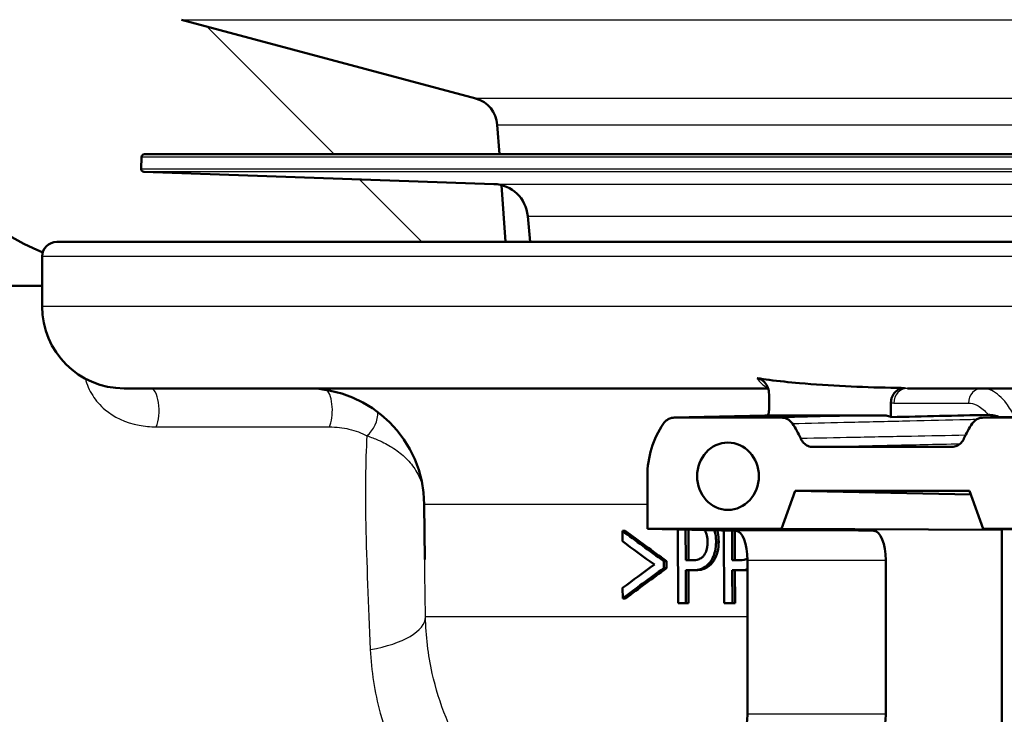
# Model space of a CAD drawing. Header units: millimetres. Extents: x 100 to 2000, y 93 to 2870.
# Tile 8 of 33: x 590 to 624, y 1535 to 1559. Entities that reach past the tile are written whole.
import ezdxf

# ---------------------------------------------------------------- set-up
doc = ezdxf.new("R2010")
doc.units = ezdxf.units.MM
doc.header["$LTSCALE"] = 10
for name, color, linetype, lineweight in [('Hatch', 7, 'Continuous', 9), ('Visible Edges(ISO)', 7, 'Continuous', 50), ('Visible Tangent Edges(ISO)', 7, 'Continuous', 25)]:
    doc.layers.add(name, color=color, linetype=linetype, lineweight=lineweight)

msp = doc.modelspace()

# ---------------------------------------------------------------- hatches: boundary and pattern name
at = {"layer": 'Hatch'}
h = msp.add_hatch(dxfattribs=at)
h.set_pattern_fill('ANSI31', color=256, scale=254, angle=90, style=0)
h.set_pattern_definition([(135, (0, 0), (-22.45064, -22.45064), [])])
edge = h.paths.add_edge_path()
edge.add_line((591.532, 1551.294), (606.861, 1551.294))
edge.add_line((606.861, 1551.294), (606.725, 1553.236))
edge.add_ellipse((606.427, 1552.074), major_axis=(1.199, -0.042), ratio=1, start_angle=77.607, end_angle=90)
edge.add_line((606.469, 1553.273), (594.511, 1553.691))
edge.add_ellipse((594.514, 1553.791), major_axis=(-0.0999, 0.0035), ratio=1, start_angle=0, end_angle=90, ccw=False)
edge.add_line((594.414, 1553.794), (594.428, 1554.194))
edge.add_ellipse((594.528, 1554.19), major_axis=(0.0035, 0.0999), ratio=1, start_angle=2, end_angle=90, ccw=False)
edge.add_line((594.528, 1554.29), (606.652, 1554.29))
edge.add_line((606.652, 1554.29), (606.581, 1555.298))
edge.add_ellipse((605.584, 1555.228), major_axis=(-0.07, 0.998), ratio=1, start_angle=270, end_angle=341)
edge.add_line((605.843, 1556.194), (595.797, 1558.886))
edge.add_ellipse((596.056, 1559.852), major_axis=(-0.966, 0.259), ratio=1, start_angle=54.5, end_angle=90, ccw=False)
edge.add_line((595.284, 1559.216), (593.62, 1561.234))
edge.add_ellipse((594.392, 1561.871), major_axis=(-0.636, 0.772), ratio=1, start_angle=54.5, end_angle=90, ccw=False)
edge.add_line((593.394, 1561.801), (593.248, 1563.897))
edge.add_ellipse((589.756, 1563.653), major_axis=(-0.244, 3.491), ratio=1, start_angle=270, end_angle=353)
edge.add_line((589.939, 1567.148), (565.465, 1568.431))
edge.add_spline(control_points=[(565.465, 1568.431), (563.832, 1568.517), (562.225, 1568.868), (559.188, 1570.076), (557.778, 1570.925), (555.045, 1573.249), (553.818, 1574.792), (552.026, 1578.263), (551.477, 1580.157), (551.307, 1582.103)], knot_values=[-2.152597, -2.152597, -2.152597, -2.152597, -1.662265, -1.662265, -1.171933, -1.171933, -0.585967, -0.585967, 0, 0, 0, 0], degree=3, periodic=0)
edge.add_line((551.307, 1582.103), (536.092, 1756.011))
edge.add_ellipse((534.598, 1755.88), major_axis=(-0.131, 1.494), ratio=1, start_angle=270, end_angle=354.5)
edge.add_line((534.611, 1757.38), (526.127, 1757.454))
edge.add_line((526.127, 1757.454), (517.173, 1757.532))
edge.add_line((517.173, 1757.532), (517.117, 1751.032))
edge.add_line((517.117, 1751.032), (518.831, 1751.017))
edge.add_ellipse((518.822, 1750.017), major_axis=(1, -0.009), ratio=1, start_angle=10, end_angle=90, ccw=False)
edge.add_line((519.809, 1750.183), (520.02, 1748.92))
edge.add_ellipse((520.513, 1749.003), major_axis=(0.083, -0.493), ratio=1, start_angle=270, end_angle=350)
edge.add_line((520.509, 1748.503), (526.646, 1748.449))
edge.add_ellipse((526.607, 1743.949), major_axis=(4.5, -0.039), ratio=1, start_angle=5.5, end_angle=90, ccw=False)
edge.add_line((531.09, 1744.341), (545.669, 1577.696))
edge.add_spline(control_points=[(545.669, 1577.696), (545.859, 1575.525), (546.403, 1573.4), (548.154, 1569.409), (549.35, 1567.569), (552.574, 1564.036), (554.688, 1562.473), (559.397, 1560.246), (561.946, 1559.603), (564.547, 1559.467)], knot_values=[-2.870129, -2.870129, -2.870129, -2.870129, -2.216354, -2.216354, -1.562578, -1.562578, -0.781289, -0.781289, 0, 0, 0, 0], degree=3, periodic=0)
edge.add_line((564.547, 1559.467), (579.047, 1558.707))
edge.add_ellipse((578.524, 1548.721), major_axis=(9.986, -0.523), ratio=1, start_angle=37.8602, end_angle=90, ccw=False)
edge.add_ellipse((594.935, 1560.152), major_axis=(5.716, -8.205), ratio=1, start_angle=270, end_angle=302.2923)
edge.add_ellipse((591.532, 1550.794), major_axis=(0.143, 0.479), ratio=1, start_angle=16.5598, end_angle=90, ccw=False)
edge = h.paths.add_edge_path()
edge.add_line((477.128, 1757.882), (468.644, 1757.956))
edge.add_ellipse((468.671, 1760.956), major_axis=(-3, 0.026), ratio=1, start_angle=5.5, end_angle=90, ccw=False)
edge.add_line((465.682, 1760.694), (465.251, 1765.617))
edge.add_ellipse((463.757, 1765.486), major_axis=(-0.131, 1.494), ratio=1, start_angle=270, end_angle=355)
edge.add_line((463.757, 1766.986), (446.95, 1766.986))
edge.add_ellipse((446.95, 1765.486), major_axis=(-1.5, 0), ratio=1, start_angle=270, end_angle=356)
edge.add_line((445.454, 1765.591), (445.132, 1760.986))
edge.add_line((445.132, 1760.986), (451.132, 1760.986))
edge.add_line((451.132, 1760.986), (451.981, 1760.986))
edge.add_ellipse((451.981, 1759.986), major_axis=(1, 0), ratio=1, start_angle=0, end_angle=90, ccw=False)
edge.add_line((452.981, 1759.986), (452.981, 1757.001))
edge.add_ellipse((450.673, 1755.083), major_axis=(1.918, -2.307), ratio=1, start_angle=65.2703, end_angle=90, ccw=False)
edge.add_line((453.571, 1755.86), (456.961, 1743.21))
edge.add_ellipse((459.858, 1743.986), major_axis=(0.776, -2.898), ratio=1, start_angle=270, end_angle=345)
edge.add_line((459.858, 1740.986), (462.005, 1740.986))
edge.add_ellipse((462.005, 1743.986), major_axis=(3, 0), ratio=1, start_angle=270, end_angle=345.7615)
edge.add_line((464.912, 1743.248), (465.593, 1745.932))
edge.add_ellipse((469.47, 1744.948), major_axis=(0.984, 3.877), ratio=1, start_angle=13.7385, end_angle=90, ccw=False)
edge.add_line((469.505, 1748.948), (482.589, 1748.834))
edge.add_ellipse((482.594, 1749.334), major_axis=(0.5, -0.004), ratio=1, start_angle=270, end_angle=350)
edge.add_line((483.085, 1749.242), (483.319, 1750.501))
edge.add_ellipse((484.302, 1750.319), major_axis=(0.182, 0.983), ratio=1, start_angle=10, end_angle=90, ccw=False)
edge.add_line((484.311, 1751.319), (486.025, 1751.304))
edge.add_line((486.025, 1751.304), (486.082, 1757.803))
edge.add_line((486.082, 1757.803), (477.128, 1757.882))
edge = h.paths.add_edge_path()
edge.add_line((706.565, 1551.294), (711.532, 1551.294))
edge.add_ellipse((711.532, 1550.794), major_axis=(0.5, 0), ratio=1, start_angle=16.5598, end_angle=90, ccw=False)
edge.add_ellipse((708.128, 1560.152), major_axis=(9.215, 3.883), ratio=1, start_angle=270, end_angle=302.2923)
edge.add_ellipse((724.539, 1548.721), major_axis=(5.716, 8.205), ratio=1, start_angle=37.8602, end_angle=90, ccw=False)
edge.add_line((724.016, 1558.707), (906.487, 1568.27))
edge.add_spline(control_points=[(906.487, 1568.27), (908.663, 1568.384), (910.806, 1568.853), (914.856, 1570.463), (916.736, 1571.594), (920.38, 1574.693), (922.015, 1576.752), (924.405, 1581.38), (925.137, 1583.905), (925.364, 1586.499)], knot_values=[-2.870129, -2.870129, -2.870129, -2.870129, -2.216354, -2.216354, -1.562578, -1.562578, -0.781289, -0.781289, 0, 0, 0, 0], degree=3, periodic=0)
edge.add_line((925.364, 1586.499), (936.477, 1713.518))
edge.add_ellipse((1036.096, 1704.802), major_axis=(8.716, 99.619), ratio=1, start_angle=77, end_angle=90, ccw=False)
edge.add_line((940.99, 1735.704), (942.545, 1740.488))
edge.add_ellipse((923.524, 1746.669), major_axis=(6.18, 19.021), ratio=1, start_angle=270, end_angle=273)
edge.add_line((942.842, 1741.492), (946.692, 1755.86))
edge.add_ellipse((949.59, 1755.083), major_axis=(0.776, 2.898), ratio=1, start_angle=65.2703, end_angle=90, ccw=False)
edge.add_line((947.283, 1757.001), (947.283, 1759.986))
edge.add_ellipse((948.283, 1759.986), major_axis=(0, 1), ratio=1, start_angle=0, end_angle=90, ccw=False)
edge.add_line((948.283, 1760.986), (949.132, 1760.986))
edge.add_line((949.132, 1760.986), (955.132, 1760.986))
edge.add_line((955.132, 1760.986), (954.81, 1765.591))
edge.add_ellipse((953.313, 1765.486), major_axis=(-0.105, 1.496), ratio=1, start_angle=270, end_angle=356)
edge.add_line((953.313, 1766.986), (936.506, 1766.986))
edge.add_ellipse((936.506, 1765.486), major_axis=(-1.5, 0), ratio=1, start_angle=270, end_angle=355)
edge.add_line((935.012, 1765.617), (919.727, 1590.906))
edge.add_spline(control_points=[(919.727, 1590.906), (919.584, 1589.278), (919.176, 1587.684), (917.863, 1584.69), (916.966, 1583.311), (914.548, 1580.661), (912.963, 1579.489), (909.431, 1577.818), (907.519, 1577.336), (905.569, 1577.234)], knot_values=[-2.152597, -2.152597, -2.152597, -2.152597, -1.662265, -1.662265, -1.171933, -1.171933, -0.585967, -0.585967, 0, 0, 0, 0], degree=3, periodic=0)
edge.add_line((905.569, 1577.234), (713.124, 1567.148))
edge.add_ellipse((713.307, 1563.653), major_axis=(-3.495, -0.183), ratio=1, start_angle=270, end_angle=353)
edge.add_line((709.816, 1563.897), (709.669, 1561.801))
edge.add_ellipse((708.671, 1561.871), major_axis=(-0.07, -0.998), ratio=1, start_angle=54.5, end_angle=90, ccw=False)
edge.add_line((709.443, 1561.234), (707.779, 1559.216))
edge.add_ellipse((707.007, 1559.852), major_axis=(-0.636, -0.772), ratio=1, start_angle=54.5, end_angle=90, ccw=False)
edge.add_line((707.266, 1558.886), (697.221, 1556.194))
edge.add_ellipse((697.479, 1555.228), major_axis=(-0.966, -0.259), ratio=1, start_angle=270, end_angle=341)
edge.add_line((696.482, 1555.298), (696.411, 1554.29))
edge.add_line((696.411, 1554.29), (708.535, 1554.29))
edge.add_ellipse((708.535, 1554.19), major_axis=(0.1, 0), ratio=1, start_angle=2, end_angle=90, ccw=False)
edge.add_line((708.635, 1554.194), (708.649, 1553.794))
edge.add_ellipse((708.549, 1553.791), major_axis=(0.0035, -0.0999), ratio=1, start_angle=0, end_angle=90, ccw=False)
edge.add_line((708.553, 1553.691), (696.594, 1553.273))
edge.add_ellipse((696.636, 1552.074), major_axis=(1.162, 0.298), ratio=1, start_angle=77.607, end_angle=90)
edge.add_line((696.338, 1553.236), (696.202, 1551.294))
edge.add_line((696.202, 1551.294), (706.565, 1551.294))

# ---------------------------------------------------------------- linework, layer by layer
at = {"layer": 'Visible Edges(ISO)'}
for p, q in [((605.843, 1556.194), (595.797, 1558.886)), ((606.652, 1554.29), (606.581, 1555.298)), ((708.535, 1554.29), (594.528, 1554.29)), ((594.428, 1554.194), (594.414, 1553.794)), ((606.469, 1553.273), (594.511, 1553.691)), ((606.861, 1551.294), (606.725, 1553.236)), ((607.7, 1551.294), (607.623, 1552.178)), ((591.532, 1551.294), (706.565, 1551.294)), ((591.032, 1549.094), (591.032, 1550.794)), ((585.951, 1549.794), (591.032, 1549.794)), ((615.831, 1546.294), (593.832, 1546.294)), ((709.232, 1546.294), (620.589, 1546.294)), ((615.864, 1545.556), (615.864, 1546.089)), ((620.029, 1545.313), (620.029, 1545.804)), ((616.295, 1545.294), (612.626, 1545.294)), ((619.816, 1545.37), (616.077, 1545.37)), ((626.843, 1545.294), (623.174, 1545.294)), ((622.108, 1544.294), (617.361, 1544.294)), ((611.709, 1543.294), (611.709, 1541.494)), ((616.295, 1541.494), (616.754, 1542.794)), ((616.754, 1542.794), (622.716, 1542.794)), ((616.754, 1542.794), (622.761, 1542.664)), ((622.716, 1542.794), (623.174, 1541.494)), ((604.104, 1540.452), (604.088, 1542.329)), ((611.709, 1541.494), (616.295, 1541.494)), ((614.738, 1541.426), (611.709, 1541.494)), ((616.295, 1541.494), (623.813, 1541.464)), ((619.448, 1541.426), (616.295, 1541.494)), ((623.174, 1541.494), (626.203, 1541.426)), ((623.174, 1541.494), (627.76, 1541.494)), ((610.856, 1541.427), (610.857, 1541.07)), ((610.856, 1541.427), (610.953, 1541.427)), ((612.745, 1541.471), (612.755, 1538.962)), ((613.021, 1540.421), (613.016, 1541.465)), ((613.109, 1541.463), (613.113, 1540.421)), ((614.32, 1541.436), (614.33, 1538.962)), ((614.607, 1540.421), (614.603, 1541.429)), ((614.693, 1541.427), (614.697, 1540.421)), ((623.819, 1541.48), (623.813, 1541.464)), ((623.813, 1541.464), (623.813, 1534.124)), ((612.273, 1540.154), (612.272, 1540.394)), ((612.272, 1540.394), (612.366, 1540.394)), ((612.273, 1540.154), (612.367, 1540.154)), ((612.366, 1540.394), (612.367, 1540.154)), ((613.021, 1540.421), (613.207, 1540.421)), ((614.607, 1540.421), (614.801, 1540.421)), ((615.125, 1535.162), (615.125, 1540.426)), ((619.851, 1535.162), (619.851, 1540.426)), ((613.026, 1538.962), (613.022, 1540.081)), ((613.253, 1540.081), (613.022, 1540.081)), ((613.114, 1540.081), (613.119, 1538.962)), ((613.253, 1540.081), (613.345, 1540.081)), ((614.613, 1538.962), (614.608, 1540.081)), ((614.849, 1540.081), (614.608, 1540.081)), ((614.698, 1540.081), (614.702, 1538.962)), ((614.849, 1540.081), (614.939, 1540.081)), ((610.864, 1539.478), (610.866, 1539.12)), ((610.866, 1539.12), (610.963, 1539.12)), ((613.026, 1538.962), (612.755, 1538.962)), ((613.026, 1538.962), (613.119, 1538.962)), ((614.613, 1538.962), (614.33, 1538.962)), ((614.613, 1538.962), (614.702, 1538.962))]:
    msp.add_line(p, q, dxfattribs=at)
for centre, radius, start, end in [((605.584, 1555.228), 1, 4, 75), ((594.935, 1560.152), 10, 214.8602, 247.1526), ((594.528, 1554.19), 0.1, 90, 178), ((594.514, 1553.791), 0.1, 178, 268), ((606.427, 1552.074), 1.2, 5, 88), ((591.532, 1550.794), 0.5, 90, 180), ((593.832, 1549.094), 2.8, 180, 270), ((600.088, 1542.294), 4, 0.5, 90)]:
    msp.add_arc(centre, radius, start, end, dxfattribs=at)
for centre, major_axis, ratio, start_param, end_param in [((614.461, 1543.294), (0, -3), 0.917216, 4.068884, 4.712389), ((614.461, 1543.294), (0, 3), 0.917216, 5.155297, 5.355894), ((625.009, 1543.294), (0, -3), 0.917216, 4.068884, 4.269481), ((651.35, 1528.423), (-47.4, 21.408), 0.158823, 0.622403, 0.676948), ((651.351, 1528.422), (-47.201, 21.318), 0.158823, 0.619423, 0.674301), ((614.734, 1540.426), (0, -1), 0.390385, 1.570796, 3.132866), ((619.445, 1540.426), (0, 1), 0.406394, 4.712389, 6.274459), ((651.351, 1528.163), (-47.401, 21.238), 0.158024, 0.621407, 0.663867), ((651.713, 1552.612), (-47.613, -21.402), 0.158345, 5.625917, 5.668386), ((651.714, 1552.315), (-47.608, -21.502), 0.158823, 5.61333, 5.667893), ((651.713, 1552.314), (-47.409, -21.412), 0.158823, 5.615966, 5.670862), ((614.734, 1535.162), (0, -1), 0.390385, 0.008727, 1.570796), ((619.445, 1535.162), (0, 1), 0.406394, 3.150319, 4.712389)]:
    msp.add_ellipse(centre, major_axis=major_axis, ratio=ratio, start_param=start_param, end_param=end_param, dxfattribs=at)
msp.add_ellipse((614.461, 1543.294), major_axis=(0, 1.15), ratio=0.917216, dxfattribs=at)
for points in [[(615.461, 1546.64), (615.595, 1546.62), (615.729, 1546.602), (615.864, 1546.584)], [(620.029, 1546.314), (620.184, 1546.31), (620.339, 1546.308), (620.493, 1546.305)], [(615.832, 1545.37), (615.831, 1545.369), (615.83, 1545.367), (615.83, 1545.365)], [(616.068, 1545.37), (616.071, 1545.37), (616.074, 1545.37), (616.077, 1545.37)], [(620.029, 1545.313), (621.134, 1545.338), (622.241, 1545.363), (623.347, 1545.387)], [(614.849, 1540.081), (614.939, 1540.081), (615.035, 1540.09), (615.125, 1540.117)], [(615.125, 1540.096), (615.071, 1540.086), (615.01, 1540.081), (614.939, 1540.081)]]:
    msp.add_open_spline(points, degree=3, dxfattribs=at)
for points, knots in [([(615.864, 1546.089), (615.864, 1546.167), (615.851, 1546.244), (615.798, 1546.384), (615.76, 1546.448), (615.678, 1546.538), (615.639, 1546.57), (615.553, 1546.617), (615.508, 1546.633), (615.461, 1546.64)], [0, 0, 0, 0, 0.0231871, 0.0231871, 0.04554032, 0.04554032, 0.06149268, 0.06149268, 0.07706998, 0.07706998, 0.07706998, 0.07706998]), ([(615.864, 1546.584), (616.208, 1546.54), (616.555, 1546.503), (617.945, 1546.379), (619, 1546.335), (620.029, 1546.314)], [6.4511047, 6.4511047, 6.4511047, 6.4511047, 6.5576453, 6.5576453, 6.8757407, 6.8757407, 6.8757407, 6.8757407]), ([(620.493, 1546.305), (620.434, 1546.306), (620.375, 1546.294), (620.264, 1546.247), (620.213, 1546.211), (620.127, 1546.121), (620.092, 1546.067), (620.055, 1545.976), (620.045, 1545.942), (620.032, 1545.874), (620.029, 1545.839), (620.029, 1545.804)], [0, 0, 0, 0, 0.01946797, 0.01946797, 0.0389622, 0.0389622, 0.0585255, 0.0585255, 0.06903009, 0.06903009, 0.07953121, 0.07953121, 0.07953121, 0.07953121]), ([(615.832, 1545.37), (615.834, 1545.376), (615.836, 1545.382), (615.855, 1545.442), (615.864, 1545.499), (615.864, 1545.556)], [0.0152387, 0.0152387, 0.0152387, 0.0152387, 0.01716308, 0.01716308, 0.03432649, 0.03432649, 0.03432649, 0.03432649]), ([(612.259, 1545.094), (612.295, 1545.146), (612.34, 1545.19), (612.427, 1545.247), (612.465, 1545.264), (612.544, 1545.288), (612.585, 1545.294), (612.626, 1545.294)], [0, 0, 0, 0, 0.01953171, 0.01953171, 0.03299813, 0.03299813, 0.04646462, 0.04646462, 0.04646462, 0.04646462]), ([(616.068, 1545.37), (615.838, 1545.365), (615.608, 1545.36), (615.148, 1545.35), (614.918, 1545.345), (614.457, 1545.335), (614.227, 1545.33), (613.767, 1545.319), (613.537, 1545.314), (613.077, 1545.304), (612.847, 1545.299), (612.617, 1545.294)], [1.2217344, 1.2217344, 1.2217344, 1.2217344, 1.3967427, 1.3967427, 1.571751, 1.571751, 1.7467593, 1.7467593, 1.9217676, 1.9217676, 2.0967758, 2.0967758, 2.0967758, 2.0967758]), ([(616.295, 1545.294), (616.355, 1545.294), (616.414, 1545.281), (616.507, 1545.24), (616.543, 1545.217), (616.608, 1545.162), (616.637, 1545.13), (616.662, 1545.094)], [0, 0, 0, 0, 0.01953174, 0.01953174, 0.03299813, 0.03299813, 0.04646462, 0.04646462, 0.04646462, 0.04646462]), ([(619.816, 1545.37), (619.875, 1545.37), (619.934, 1545.358), (620.003, 1545.327), (620.016, 1545.321), (620.029, 1545.313)], [0, 0, 0, 0, 0.01953173, 0.01953173, 0.02420662, 0.02420662, 0.02420662, 0.02420662]), ([(622.807, 1545.094), (622.843, 1545.146), (622.888, 1545.19), (622.975, 1545.247), (623.013, 1545.264), (623.092, 1545.288), (623.133, 1545.294), (623.174, 1545.294)], [0, 0, 0, 0, 0.01953171, 0.01953171, 0.03299813, 0.03299813, 0.04646462, 0.04646462, 0.04646462, 0.04646462]), ([(623.165, 1545.294), (623.395, 1545.299), (623.625, 1545.304), (624.085, 1545.314), (624.315, 1545.319), (624.775, 1545.33), (625.005, 1545.335), (625.466, 1545.345), (625.696, 1545.35), (626.156, 1545.36), (626.386, 1545.365), (626.616, 1545.37)], [0.0500167, 0.0500167, 0.0500167, 0.0500167, 0.225025, 0.225025, 0.4000333, 0.4000333, 0.5750416, 0.5750416, 0.7500498, 0.7500498, 0.9250581, 0.9250581, 0.9250581, 0.9250581]), ([(623.347, 1545.387), (623.404, 1545.388), (623.474, 1545.384), (623.619, 1545.355), (623.685, 1545.335), (623.75, 1545.307)], [-0.08039205, -0.08039205, -0.08039205, -0.08039205, -0.04361171, -0.04361171, -0.01388841, -0.01388841, -0.01388841, -0.01388841]), ([(616.947, 1544.58), (616.972, 1544.521), (617.008, 1544.468), (617.094, 1544.383), (617.143, 1544.35), (617.248, 1544.306), (617.304, 1544.294), (617.361, 1544.294)], [0, 0, 0, 0, 0.01953199, 0.01953199, 0.03804506, 0.03804506, 0.05655825, 0.05655825, 0.05655825, 0.05655825]), ([(622.108, 1544.294), (622.168, 1544.294), (622.227, 1544.307), (622.335, 1544.355), (622.382, 1544.389), (622.465, 1544.474), (622.498, 1544.524), (622.522, 1544.58)], [0, 0, 0, 0, 0.01953197, 0.01953197, 0.03804508, 0.03804508, 0.05655825, 0.05655825, 0.05655825, 0.05655825]), ([(613.658, 1541.451), (613.669, 1541.435), (613.68, 1541.419), (613.706, 1541.371), (613.724, 1541.329), (613.757, 1541.199), (613.764, 1541.122), (613.764, 1541.046)], [-0.05359693, -0.05359693, -0.05359693, -0.05359693, -0.0421133, -0.0421133, -0.02291149, -0.02291149, 0, 0, 0, 0]), ([(614.055, 1541.058), (614.055, 1541.124), (614.051, 1541.191), (614.034, 1541.315), (614.023, 1541.373), (614.004, 1541.433), (614.003, 1541.438), (614.001, 1541.443)], [-0.08633831, -0.08633831, -0.08633831, -0.08633831, -0.06646762, -0.06646762, -0.04831688, -0.04831688, -0.04662874, -0.04662874, -0.04662874, -0.04662874]), ([(614.092, 1541.441), (614.102, 1541.41), (614.108, 1541.386), (614.136, 1541.272), (614.145, 1541.165), (614.145, 1541.058)], [0.0522987, 0.0522987, 0.0522987, 0.0522987, 0.0692024, 0.0692024, 0.1850888, 0.1850888, 0.1850888, 0.1850888]), ([(613.764, 1541.046), (613.764, 1540.997), (613.762, 1540.947), (613.749, 1540.842), (613.739, 1540.802), (613.711, 1540.708), (613.682, 1540.65), (613.648, 1540.601)], [-0.039334, -0.039334, -0.039334, -0.039334, -0.03161536, -0.03161536, -0.02253786, -0.02253786, 0, 0, 0, 0]), ([(613.874, 1540.392), (613.919, 1540.456), (613.957, 1540.531), (614.009, 1540.685), (614.034, 1540.779), (614.052, 1540.951), (614.055, 1541.004), (614.055, 1541.058)], [-0.09892143, -0.09892143, -0.09892143, -0.09892143, -0.05245471, -0.05245471, -0.01610702, -0.01610702, 0, 0, 0, 0]), ([(614.145, 1541.058), (614.146, 1540.937), (614.132, 1540.82), (614.09, 1540.655), (614.07, 1540.593), (614.02, 1540.479), (613.994, 1540.433), (613.965, 1540.392)], [0, 0, 0, 0, 0.03632568, 0.03632568, 0.05395995, 0.05395995, 0.06828152, 0.06828152, 0.06828152, 0.06828152]), ([(613.648, 1540.601), (613.625, 1540.566), (613.599, 1540.538), (613.532, 1540.482), (613.496, 1540.467), (613.398, 1540.43), (613.3, 1540.421), (613.207, 1540.421)], [-0.06675503, -0.06675503, -0.06675503, -0.06675503, -0.05858064, -0.05858064, -0.0471158, -0.0471158, 0, 0, 0, 0]), ([(615.124, 1540.478), (615.107, 1540.469), (615.092, 1540.464), (615, 1540.43), (614.898, 1540.421), (614.801, 1540.421)], [-0.05143285, -0.05143285, -0.05143285, -0.05143285, -0.04577876, -0.04577876, 0, 0, 0, 0]), ([(613.253, 1540.081), (613.352, 1540.081), (613.458, 1540.092), (613.649, 1540.166), (613.72, 1540.22), (613.811, 1540.311), (613.843, 1540.349), (613.874, 1540.392)], [-0.0870569, -0.0870569, -0.0870569, -0.0870569, -0.05269877, -0.05269877, -0.01978958, -0.01978958, 0, 0, 0, 0]), ([(613.965, 1540.392), (613.906, 1540.309), (613.84, 1540.244), (613.683, 1540.136), (613.559, 1540.081), (613.345, 1540.081)], [0, 0, 0, 0, 0.038351, 0.038351, 0.08467074, 0.08467074, 0.08467074, 0.08467074])]:
    msp.add_open_spline(points, degree=3, knots=knots, dxfattribs=at)
at = {"layer": 'Visible Tangent Edges(ISO)'}
for p, q in [((595.797, 1558.886), (707.266, 1558.886)), ((697.221, 1556.194), (605.843, 1556.194)), ((606.581, 1555.298), (646.648, 1555.298)), ((708.635, 1554.194), (594.428, 1554.194)), ((594.414, 1553.794), (708.649, 1553.794)), ((708.553, 1553.691), (594.511, 1553.691)), ((606.469, 1553.273), (696.594, 1553.273)), ((607.623, 1552.178), (695.44, 1552.178)), ((712.032, 1550.794), (591.032, 1550.794)), ((712.032, 1549.094), (591.032, 1549.094)), ((620.131, 1545.794), (622.678, 1545.794)), ((594.927, 1544.979), (600.845, 1544.979)), ((622.127, 1544.295), (622.108, 1544.294)), ((611.709, 1542.329), (604.088, 1542.329)), ((619.448, 1541.426), (614.738, 1541.426)), ((614.055, 1541.058), (614.145, 1541.058)), ((613.874, 1540.392), (613.965, 1540.392)), ((615.125, 1540.426), (619.851, 1540.426)), ((615.125, 1538.488), (604.13, 1538.488)), ((619.851, 1535.162), (615.125, 1535.162))]:
    msp.add_line(p, q, dxfattribs=at)
for centre, major_axis, ratio, start_param, end_param in [((594.731, 1545.544), (0, 0.75), 0.398389, 3.859648, 6.283185), ((600.649, 1545.544), (0, -0.75), 0.398389, 0.718056, 2.747642), ((620.589, 1545.794), (0, 0.5), 0.91569, 0, 1.570796), ((623.136, 1545.794), (0, 0.5), 0.91569, 0, 1.570796), ((601.926, 1545.229), (0.356, 0.66), 0.687835, 4.163975, 5.437633), ((601.131, 1538.462), (3, 0.051), 0.396621, 5.086008, 6.262307)]:
    msp.add_ellipse(centre, major_axis=major_axis, ratio=ratio, start_param=start_param, end_param=end_param, dxfattribs=at)
for points, knots in [([(592.511, 1546.623), (592.559, 1546.429), (592.64, 1546.235), (592.868, 1545.877), (593.009, 1545.713), (593.474, 1545.325), (593.863, 1545.125), (594.531, 1544.998), (594.725, 1544.979), (594.927, 1544.979)], [0.4158518, 0.4158518, 0.4158518, 0.4158518, 0.5393017, 0.5393017, 0.6505332, 0.6505332, 0.8295702, 0.8295702, 0.8957353, 0.8957353, 0.8957353, 0.8957353]), ([(615.461, 1546.64), (615.553, 1546.504), (615.652, 1546.407), (615.777, 1546.338), (615.799, 1546.328), (615.822, 1546.319)], [0.4043244, 0.4043244, 0.4043244, 0.4043244, 0.506013, 0.506013, 0.5284487, 0.5284487, 0.5284487, 0.5284487]), ([(624.254, 1545.318), (624.168, 1545.492), (624.074, 1545.647), (623.817, 1545.986), (623.648, 1546.133), (623.36, 1546.268), (623.248, 1546.294), (623.136, 1546.294)], [0.1282834, 0.1282834, 0.1282834, 0.1282834, 0.1983764, 0.1983764, 0.3099213, 0.3099213, 0.3796369, 0.3796369, 0.3796369, 0.3796369]), ([(622.678, 1545.794), (622.772, 1545.794), (622.866, 1545.771), (623.078, 1545.667), (623.194, 1545.572), (623.303, 1545.442)], [-0.3796369, -0.3796369, -0.3796369, -0.3796369, -0.3099213, -0.3099213, -0.2198703, -0.2198703, -0.2198703, -0.2198703]), ([(612.626, 1545.294), (612.887, 1545.3), (613.148, 1545.306), (613.736, 1545.319), (614.062, 1545.326), (614.389, 1545.333), (614.952, 1545.346), (615.514, 1545.358), (616.077, 1545.37)], [-2.0967802, -2.0967802, -2.0967802, -2.0967802, -1.8983053, -1.8983053, -1.6498181, -1.6498181, -1.6498181, -1.2217387, -1.2217387, -1.2217387, -1.2217387]), ([(619.816, 1545.37), (619.228, 1545.358), (618.64, 1545.345), (617.467, 1545.32), (616.881, 1545.307), (616.295, 1545.294)], [-0.9250539, -0.9250539, -0.9250539, -0.9250539, -0.48688, -0.48688, -0.0500124, -0.0500124, -0.0500124, -0.0500124]), ([(616.662, 1545.094), (617.247, 1545.108), (617.832, 1545.122), (619.087, 1545.151), (619.757, 1545.167), (620.426, 1545.182), (621.079, 1545.197), (621.732, 1545.213), (622.58, 1545.232), (622.775, 1545.237), (622.969, 1545.241)], [0.050012, 0.050012, 0.050012, 0.050012, 0.48688, 0.48688, 0.986794, 0.986794, 0.986794, 1.474337, 1.474337, 1.619656, 1.619656, 1.619656, 1.619656]), ([(623.174, 1545.294), (623.734, 1545.307), (624.294, 1545.319), (625.444, 1545.344), (626.035, 1545.357), (626.625, 1545.37)], [0.0500124, 0.0500124, 0.0500124, 0.0500124, 0.4757914, 0.4757914, 0.9250539, 0.9250539, 0.9250539, 0.9250539]), ([(600.845, 1544.979), (601.083, 1544.979), (601.31, 1544.951), (601.74, 1544.849), (601.945, 1544.77), (602.128, 1544.676)], [-0.1631056, -0.1631056, -0.1631056, -0.1631056, -0.0853447, -0.0853447, 0, 0, 0, 0]), ([(602.128, 1544.676), (602.073, 1543.765), (602.067, 1542.753), (602.113, 1540.339), (602.178, 1538.9), (602.244, 1537.373)], [13.27574, 13.27574, 13.27574, 13.27574, 13.755642, 13.755642, 14.331546, 14.331546, 14.331546, 14.331546]), ([(602.128, 1544.676), (602.272, 1544.627), (602.399, 1544.578), (602.696, 1544.448), (602.848, 1544.366), (603.149, 1544.178), (603.287, 1544.07), (603.551, 1543.825), (603.668, 1543.685), (603.867, 1543.383), (603.946, 1543.219), (604.016, 1543.007), (604.027, 1542.967), (604.038, 1542.926)], [0, 0, 0, 0, 0.0497353, 0.0497353, 0.1293117, 0.1293117, 0.2287665, 0.2287665, 0.3484438, 0.3484438, 0.4781353, 0.4781353, 0.5081614, 0.5081614, 0.5081614, 0.5081614]), ([(622.574, 1544.692), (621.959, 1544.68), (621.344, 1544.667), (620.729, 1544.655), (620.065, 1544.642), (619.401, 1544.629), (618.14, 1544.604), (617.544, 1544.592), (616.947, 1544.58)], [0.530073, 0.530073, 0.530073, 0.530073, 0.987022, 0.987022, 0.987022, 1.480533, 1.480533, 1.924032, 1.924032, 1.924032, 1.924032]), ([(617.361, 1544.294), (617.957, 1544.307), (618.554, 1544.32), (619.814, 1544.347), (620.477, 1544.362), (621.141, 1544.376), (621.558, 1544.385), (621.976, 1544.394), (622.394, 1544.403)], [-1.924032, -1.924032, -1.924032, -1.924032, -1.480533, -1.480533, -0.987022, -0.987022, -0.987022, -0.676385, -0.676385, -0.676385, -0.676385]), ([(607.833, 1530.988), (606.925, 1531.725), (606.145, 1532.622), (604.992, 1534.536), (604.592, 1535.537), (604.219, 1537.2), (604.142, 1537.847), (604.13, 1538.488)], [-11.47756, -11.47756, -11.47756, -11.47756, -11.006146, -11.006146, -10.570515, -10.570515, -10.298245, -10.298245, -10.298245, -10.298245]), ([(602.244, 1537.373), (602.276, 1536.651), (602.388, 1535.921), (602.895, 1534.049), (603.42, 1532.92), (604.619, 1531.191), (605.186, 1530.538), (605.825, 1529.946)], [10.2982449, 10.2982449, 10.2982449, 10.2982449, 10.5705147, 10.5705147, 11.0061464, 11.0061464, 11.2979982, 11.2979982, 11.2979982, 11.2979982])]:
    msp.add_open_spline(points, degree=3, knots=knots, dxfattribs=at)
for points in [[(620.589, 1546.294), (620.557, 1546.294), (620.525, 1546.298), (620.493, 1546.305)], [(620.029, 1545.804), (620.063, 1545.797), (620.097, 1545.794), (620.131, 1545.794)], [(623.303, 1545.442), (623.318, 1545.424), (623.332, 1545.406), (623.347, 1545.387)], [(604.13, 1538.488), (604.119, 1539.158), (604.11, 1539.813), (604.104, 1540.452)]]:
    msp.add_open_spline(points, degree=3, dxfattribs=at)

doc.saveas('drawing.dxf')
